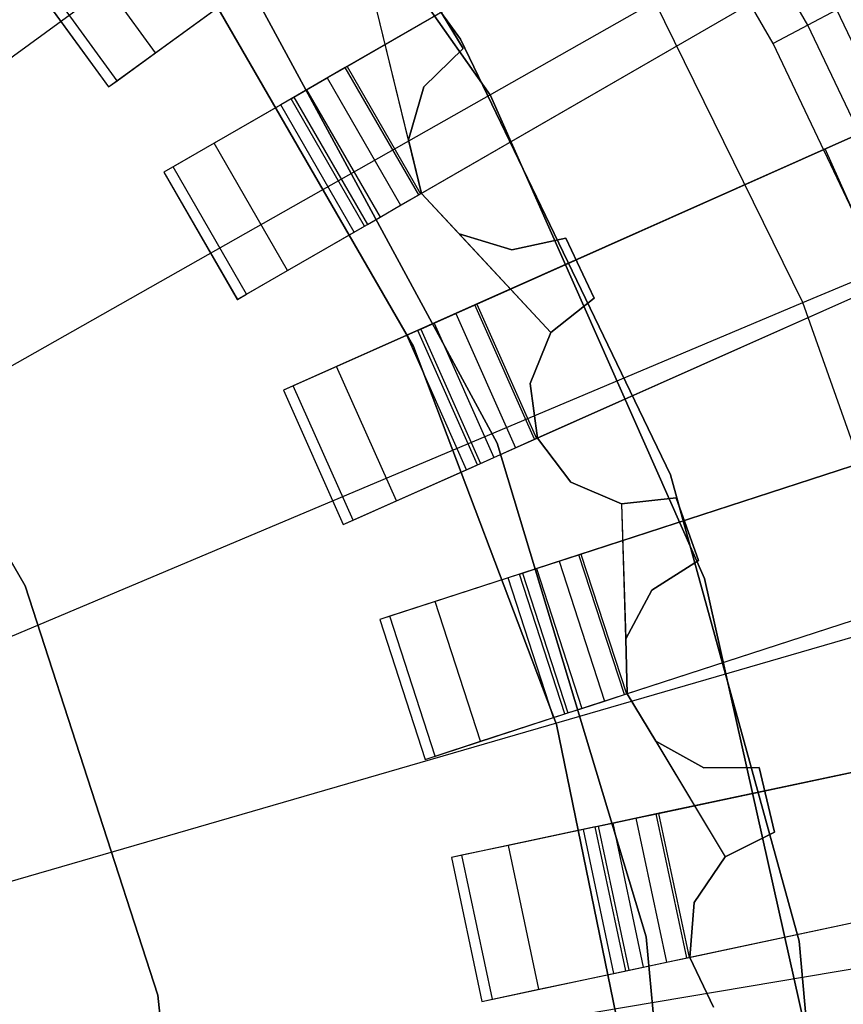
# Model space of a CAD drawing. Extents: x 0.4 to 55.5, y 0.4 to 55.5.
# Tile 81 of 103: x 29.8 to 30.7, y 28.4 to 29.4. Entities that reach past the tile are written whole.
import ezdxf

# ---------------------------------------------------------------- set-up
doc = ezdxf.new("R2010")
doc.units = 0
doc.header["$LTSCALE"] = 2.54
doc.layers.get('0').update_dxf_attribs({"color": 13, "linetype": 'CONTINUOUS'})

# ---------------------------------------------------------------- blocks, each defined once
blk = doc.blocks.new('M_STL')
at = {"color": 0}
for p, q in [((31.0234, 29.7996, 31.4844), (30.1682, 29.3058, 31.52)), ((31.0234, 29.7996, 31.4844), (30.1682, 29.3058, 31.52)), ((30.1701, 29.307, 31.67), (30.9926, 29.7819, 31.6365)), ((30.1701, 29.307, 31.67), (30.9926, 29.7819, 31.6365)), ((30.2859, 29.3348, 10.1551), (29.9958, 29.734, 10.1551)), ((29.9958, 29.734, 10.2551), (30.2859, 29.3348, 10.2551)), ((29.9958, 29.734, 10.2551), (30.2859, 29.3348, 10.2551)), ((30.2859, 29.3348, 10.1551), (29.9958, 29.734, 10.1551)), ((30.3163, 29.2774, 10.5551), (30.0061, 29.7183, 10.5551)), ((30.0061, 29.7183, 2.0551), (30.3163, 29.2774, 2.0551)), ((30.3163, 29.2774, 10.5551), (30.0061, 29.7183, 10.5551)), ((30.0061, 29.7183, 2.0551), (30.3163, 29.2774, 2.0551)), ((30.2432, 29.1759, 31.52), (31.0984, 29.6697, 31.4844)), ((30.2432, 29.1759, 31.52), (31.0984, 29.6697, 31.4844)), ((29.3269, 28.95, 199.0052), (30.2983, 29.6606, 199.1905)), ((29.3269, 28.95, 199.0052), (30.2983, 29.6606, 199.1905)), ((30.2451, 29.1771, 31.67), (31.0676, 29.652, 31.6365)), ((30.2451, 29.1771, 31.67), (31.0676, 29.652, 31.6365)), ((30.6403, 29.3491, 32.5107), (30.5167, 29.5632, 32.5107)), ((30.6403, 29.3491, 32.5107), (30.5167, 29.5632, 32.5107)), ((30.6047, 29.3305, 32.5191), (30.4828, 29.5417, 32.5191)), ((30.6047, 29.3305, 32.5191), (30.4828, 29.5417, 32.5191)), ((30.635, 29.066, 199.1905), (31.7271, 29.5263, 199.4703)), ((30.635, 29.066, 199.1905), (31.7271, 29.5263, 199.4703)), ((31.2004, 29.4643, 31.4845), (30.3004, 29.0636, 31.52)), ((31.2004, 29.4643, 31.4845), (30.3004, 29.0636, 31.52)), ((29.9746, 29.3208, 31.5878), (29.8864, 29.4422, 31.5878)), ((29.9746, 29.3208, 31.5878), (29.8864, 29.4422, 31.5878)), ((30.3024, 29.0645, 31.67), (31.168, 29.4499, 31.6366)), ((30.3024, 29.0645, 31.67), (31.168, 29.4499, 31.6366)), ((29.9353, 29.2923, 31.6689), (29.8472, 29.4137, 31.6689)), ((29.9353, 29.2923, 31.6689), (29.8472, 29.4137, 31.6689)), ((29.8384, 29.4073, 32.0291), (29.9265, 29.286, 32.0291)), ((29.8384, 29.4073, 31.7441), (29.9266, 29.286, 31.7441)), ((29.8384, 29.4073, 32.0291), (29.9265, 29.286, 32.0291)), ((29.8384, 29.4073, 31.7441), (29.9266, 29.286, 31.7441)), ((30.0728, 29.3853, 10.5551), (30.3232, 28.9226, 10.5551)), ((30.3232, 28.9226, 2.0551), (30.0728, 29.3853, 2.0551)), ((30.3232, 28.9226, 2.0551), (30.0728, 29.3853, 2.0551)), ((30.0728, 29.3853, 10.5551), (30.3232, 28.9226, 10.5551)), ((30.2532, 29.3833, 32.0291), (30.2886, 29.3253, 32.0291)), ((30.2886, 29.3253, 31.8291), (30.2532, 29.3833, 31.8291)), ((30.2886, 29.3253, 31.8291), (30.2532, 29.3833, 31.8291)), ((30.2532, 29.3833, 32.0291), (30.2886, 29.3253, 32.0291)), ((29.4366, 28.7801, 199.0052), (30.484, 29.3731, 199.1905)), ((29.4366, 28.7801, 199.0052), (30.484, 29.3731, 199.1905)), ((29.9265, 29.286, 32.0291), (30.0479, 29.3741, 32.0291)), ((29.9265, 29.286, 32.0291), (30.0479, 29.3741, 32.0291)), ((30.0315, 29.3785, 4.3696), (30.2377, 29.0213, 4.3696)), ((30.2377, 29.0213, 3.3696), (30.0315, 29.3785, 3.3696)), ((30.0315, 29.3785, 4.3696), (30.2377, 29.0213, 4.3696)), ((30.2377, 29.0213, 3.3696), (30.0315, 29.3785, 3.3696)), ((30.635, 29.066, 199.1905), (30.484, 29.3731, 199.1905)), ((30.635, 29.066, 199.1905), (30.484, 29.3731, 199.1905)), ((29.9746, 29.3208, 31.5878), (30.0379, 29.3669, 31.535)), ((29.9746, 29.3208, 31.5878), (30.0379, 29.3669, 31.535)), ((30.2328, 29.232, 31.8291), (30.1999, 29.3656, 31.8291)), ((30.246, 29.1773, 31.8291), (30.1999, 29.3656, 31.8291)), ((30.6699, 29.3647, 32.4868), (30.6403, 29.3491, 32.5107)), ((30.6699, 29.3647, 32.4868), (30.6403, 29.3491, 32.5107)), ((30.777, 29.139, 32.4868), (30.6699, 29.3647, 32.4868)), ((30.777, 29.139, 32.4868), (30.6699, 29.3647, 32.4868)), ((30.6403, 29.3491, 32.5107), (30.6047, 29.3305, 32.5191)), ((30.6403, 29.3491, 32.5107), (30.6047, 29.3305, 32.5191)), ((30.7462, 29.1259, 32.5107), (30.6403, 29.3491, 32.5107)), ((30.7462, 29.1259, 32.5107), (30.6403, 29.3491, 32.5107)), ((30.5, 28.8902, 10.1551), (30.2859, 29.3348, 10.1551)), ((30.2859, 29.3348, 10.2551), (30.5, 28.8902, 10.2551)), ((30.2859, 29.3348, 10.2551), (30.5, 28.8902, 10.2551)), ((30.2859, 29.3348, 10.2551), (30.2859, 29.3348, 10.1551)), ((30.5, 28.8902, 10.1551), (30.2859, 29.3348, 10.1551)), ((30.2859, 29.3348, 10.2551), (30.2859, 29.3348, 10.1551)), ((30.7093, 29.1101, 32.5191), (30.6047, 29.3305, 32.5191)), ((30.7093, 29.1101, 32.5191), (30.6047, 29.3305, 32.5191)), ((29.9353, 29.2923, 31.6689), (29.9746, 29.3208, 31.5878)), ((29.9353, 29.2923, 31.6689), (29.9746, 29.3208, 31.5878)), ((30.2886, 29.3253, 32.0291), (30.2484, 29.286, 32.0291)), ((30.2484, 29.286, 31.8291), (30.2886, 29.3253, 31.8291)), ((30.2484, 29.286, 31.8291), (30.2886, 29.3253, 31.8291)), ((30.2886, 29.3253, 32.0291), (30.2484, 29.286, 32.0291)), ((30.2886, 29.3253, 32.0291), (30.2886, 29.3253, 31.8291)), ((30.2886, 29.3253, 32.0291), (30.2886, 29.3253, 31.8291)), ((30.3614, 28.9266, 31.52), (31.2614, 29.3273, 31.4845)), ((30.3614, 28.9266, 31.52), (31.2614, 29.3273, 31.4845)), ((30.3634, 28.9275, 31.67), (31.229, 29.3128, 31.6366)), ((30.3634, 28.9275, 31.67), (31.229, 29.3128, 31.6366)), ((30.1682, 29.3058, 31.52), (30.1023, 29.2678, 31.535)), ((30.1682, 29.3058, 31.52), (30.1023, 29.2678, 31.535)), ((30.1497, 29.2952, 31.6746), (30.1701, 29.307, 31.67)), ((30.1497, 29.2952, 31.6746), (30.1701, 29.307, 31.67)), ((30.2432, 29.1759, 31.52), (30.1682, 29.3058, 31.52)), ((30.2432, 29.1759, 31.52), (30.1682, 29.3058, 31.52)), ((30.1701, 29.307, 31.67), (30.2451, 29.1771, 31.67)), ((30.1701, 29.307, 31.67), (30.2451, 29.1771, 31.67)), ((29.9266, 29.286, 31.7441), (29.9353, 29.2923, 31.6689)), ((29.9266, 29.286, 31.7441), (29.9353, 29.2923, 31.6689)), ((30.1288, 29.2831, 31.6909), (30.1497, 29.2952, 31.6746)), ((30.1288, 29.2831, 31.6909), (30.1497, 29.2952, 31.6746)), ((30.1497, 29.2952, 31.6746), (30.2247, 29.1653, 31.6746)), ((30.1497, 29.2952, 31.6746), (30.2247, 29.1653, 31.6746)), ((29.9265, 29.286, 32.0291), (29.9266, 29.286, 31.7441)), ((29.9265, 29.286, 32.0291), (29.9266, 29.286, 31.7441)), ((30.1158, 29.2756, 31.716), (30.1288, 29.2831, 31.6909)), ((30.1158, 29.2756, 31.716), (30.1288, 29.2831, 31.6909)), ((30.1288, 29.2831, 31.6909), (30.2038, 29.1532, 31.6909)), ((30.1288, 29.2831, 31.6909), (30.2038, 29.1532, 31.6909)), ((30.2484, 29.286, 32.0291), (30.2328, 29.232, 32.0291)), ((30.2328, 29.232, 31.8291), (30.2484, 29.286, 31.8291)), ((30.2328, 29.232, 31.8291), (30.2484, 29.286, 31.8291)), ((30.2484, 29.286, 32.0291), (30.2328, 29.232, 32.0291)), ((30.2484, 29.286, 32.0291), (30.2484, 29.286, 31.8291)), ((30.2484, 29.286, 32.0291), (30.2484, 29.286, 31.8291)), ((30.6579, 29.2228, 10.2252), (30.7949, 29.2838, 10.2252)), ((30.6579, 29.2228, 10.2252), (30.7949, 29.2838, 10.2252)), ((30.1129, 29.274, 32.0291), (29.983, 29.199, 32.0291)), ((30.1129, 29.274, 32.0291), (29.983, 29.199, 32.0291)), ((30.1129, 29.274, 31.7412), (30.1158, 29.2756, 31.716)), ((30.1129, 29.274, 31.7412), (30.1158, 29.2756, 31.716)), ((30.1879, 29.1441, 32.0291), (30.1129, 29.274, 32.0291)), ((30.1129, 29.274, 32.0291), (30.1129, 29.274, 31.7412)), ((30.1879, 29.1441, 32.0291), (30.1129, 29.274, 32.0291)), ((30.1879, 29.144, 31.7412), (30.1129, 29.274, 31.7412)), ((30.1129, 29.274, 32.0291), (30.1129, 29.274, 31.7412)), ((30.1879, 29.144, 31.7412), (30.1129, 29.274, 31.7412)), ((30.1158, 29.2756, 31.716), (30.1908, 29.1457, 31.716)), ((30.1158, 29.2756, 31.716), (30.1908, 29.1457, 31.716)), ((30.5346, 28.7845, 10.5551), (30.3163, 29.2774, 10.5551)), ((30.3163, 29.2774, 2.0551), (30.5346, 28.7845, 2.0551)), ((30.3163, 29.2774, 10.5551), (30.3163, 29.2774, 2.0551)), ((30.5346, 28.7845, 10.5551), (30.3163, 29.2774, 10.5551)), ((30.3163, 29.2774, 2.0551), (30.5346, 28.7845, 2.0551)), ((30.3163, 29.2774, 10.5551), (30.3163, 29.2774, 2.0551)), ((30.1023, 29.2678, 31.535), (30.0344, 29.2286, 31.5878)), ((30.1023, 29.2678, 31.535), (30.0344, 29.2286, 31.5878)), ((30.1773, 29.1379, 31.535), (30.1023, 29.2678, 31.535)), ((30.1773, 29.1379, 31.535), (30.1023, 29.2678, 31.535)), ((30.2328, 29.232, 32.0291), (30.2328, 29.232, 31.8291)), ((30.2328, 29.232, 32.0291), (30.2328, 29.232, 31.8291)), ((30.2328, 29.232, 32.0291), (30.246, 29.1773, 32.0291)), ((30.246, 29.1773, 31.8291), (30.2328, 29.232, 31.8291)), ((30.2328, 29.232, 32.0291), (30.246, 29.1773, 32.0291)), ((30.6579, 29.2228, 10.6489), (30.6773, 29.2314, 10.7548)), ((30.6579, 29.2228, 10.6489), (30.6773, 29.2314, 10.7548)), ((30.0344, 29.2286, 31.5878), (29.9925, 29.2044, 31.6689)), ((30.0344, 29.2286, 31.5878), (29.9925, 29.2044, 31.6689)), ((30.1094, 29.0987, 31.5878), (30.0344, 29.2286, 31.5878)), ((30.1094, 29.0987, 31.5878), (30.0344, 29.2286, 31.5878)), ((30.7189, 29.0857, 10.2252), (30.6579, 29.2228, 10.2252)), ((30.7189, 29.0857, 10.2252), (30.6579, 29.2228, 10.2252)), ((30.7189, 29.0857, 10.6489), (30.6579, 29.2228, 10.6489)), ((30.6579, 29.2228, 10.2252), (30.6579, 29.2228, 10.6489)), ((30.7189, 29.0857, 10.6489), (30.6579, 29.2228, 10.6489)), ((30.6579, 29.2228, 10.2252), (30.6579, 29.2228, 10.6489)), ((29.983, 29.199, 32.0291), (30.058, 29.0691, 32.0291)), ((29.983, 29.199, 32.0291), (30.058, 29.0691, 32.0291)), ((29.9831, 29.199, 31.7441), (29.983, 29.199, 32.0291)), ((29.9831, 29.199, 31.7441), (29.983, 29.199, 32.0291)), ((29.9925, 29.2044, 31.6689), (29.9831, 29.199, 31.7441)), ((29.9925, 29.2044, 31.6689), (29.9831, 29.199, 31.7441)), ((29.9831, 29.199, 31.7441), (30.0581, 29.0691, 31.7441)), ((29.9831, 29.199, 31.7441), (30.0581, 29.0691, 31.7441)), ((30.0675, 29.0745, 31.6689), (29.9925, 29.2044, 31.6689)), ((30.0675, 29.0745, 31.6689), (29.9925, 29.2044, 31.6689)), ((30.1773, 29.1379, 31.535), (30.2432, 29.1759, 31.52)), ((30.1773, 29.1379, 31.535), (30.2432, 29.1759, 31.52)), ((30.2247, 29.1653, 31.6746), (30.2451, 29.1771, 31.67)), ((30.2247, 29.1653, 31.6746), (30.2451, 29.1771, 31.67)), ((30.246, 29.1773, 32.0291), (30.246, 29.1773, 31.8291)), ((30.246, 29.1773, 32.0291), (30.246, 29.1773, 31.8291)), ((30.246, 29.1773, 32.0291), (30.2845, 29.1363, 32.0291)), ((30.2845, 29.1363, 31.8291), (30.246, 29.1773, 31.8291)), ((30.2845, 29.1363, 31.8291), (30.246, 29.1773, 31.8291)), ((30.246, 29.1773, 32.0291), (30.3781, 29.0355, 32.0291)), ((30.2038, 29.1532, 31.6909), (30.2247, 29.1653, 31.6746)), ((30.2038, 29.1532, 31.6909), (30.2247, 29.1653, 31.6746)), ((29.6219, 29.1574, 10.7551), (29.8414, 28.7771, 10.7551)), ((29.8414, 28.7771, 10.5551), (29.6219, 29.1574, 10.5551)), ((29.8414, 28.7771, 10.5551), (29.6219, 29.1574, 10.5551)), ((29.6219, 29.1574, 10.7551), (29.8414, 28.7771, 10.7551)), ((30.1908, 29.1457, 31.716), (30.2038, 29.1532, 31.6909)), ((30.1908, 29.1457, 31.716), (30.2038, 29.1532, 31.6909)), ((30.058, 29.0691, 32.0291), (30.1879, 29.1441, 32.0291)), ((30.058, 29.0691, 32.0291), (30.1879, 29.1441, 32.0291)), ((30.1879, 29.144, 31.7412), (30.1908, 29.1457, 31.716)), ((30.1879, 29.144, 31.7412), (30.1908, 29.1457, 31.716)), ((30.1879, 29.1441, 32.0291), (30.1879, 29.144, 31.7412)), ((30.1879, 29.1441, 32.0291), (30.1879, 29.144, 31.7412)), ((30.1094, 29.0987, 31.5878), (30.1773, 29.1379, 31.535)), ((30.1094, 29.0987, 31.5878), (30.1773, 29.1379, 31.535)), ((30.2845, 29.1363, 32.0291), (30.2845, 29.1363, 31.8291)), ((30.2845, 29.1363, 32.0291), (30.2845, 29.1363, 31.8291)), ((30.2845, 29.1363, 32.0291), (30.3382, 29.1197, 32.0291)), ((30.3382, 29.1197, 31.8291), (30.2845, 29.1363, 31.8291)), ((30.3382, 29.1197, 31.8291), (30.2845, 29.1363, 31.8291)), ((30.2845, 29.1363, 32.0291), (30.3382, 29.1197, 32.0291)), ((30.2845, 29.1363, 32.0291), (30.3781, 29.0355, 32.0291)), ((30.3382, 29.1197, 32.0291), (30.3931, 29.1318, 32.0291)), ((30.3931, 29.1318, 31.8291), (30.3382, 29.1197, 31.8291)), ((30.3931, 29.1318, 31.8291), (30.3382, 29.1197, 31.8291)), ((30.3382, 29.1197, 32.0291), (30.3931, 29.1318, 32.0291)), ((30.3931, 29.1318, 32.0291), (30.3931, 29.1318, 31.8291)), ((30.3931, 29.1318, 32.0291), (30.4222, 29.0704, 32.0291)), ((30.4222, 29.0704, 31.8291), (30.3931, 29.1318, 31.8291)), ((30.3931, 29.1318, 32.0291), (30.3931, 29.1318, 31.8291)), ((30.4222, 29.0704, 31.8291), (30.3931, 29.1318, 31.8291)), ((30.3931, 29.1318, 32.0291), (30.4222, 29.0704, 32.0291)), ((30.3382, 29.1197, 32.0291), (30.3382, 29.1197, 31.8291)), ((30.3382, 29.1197, 32.0291), (30.3382, 29.1197, 31.8291)), ((31.3407, 29.1123, 31.4847), (30.4066, 28.8088, 31.52)), ((31.3407, 29.1123, 31.4847), (30.4066, 28.8088, 31.52)), ((30.0675, 29.0745, 31.6689), (30.1094, 29.0987, 31.5878)), ((30.0675, 29.0745, 31.6689), (30.1094, 29.0987, 31.5878)), ((30.4087, 28.8095, 31.67), (31.307, 29.1014, 31.6368)), ((30.4087, 28.8095, 31.67), (31.307, 29.1014, 31.6368)), ((30.058, 29.0691, 32.0291), (30.0581, 29.0691, 31.7441)), ((30.058, 29.0691, 32.0291), (30.0581, 29.0691, 31.7441)), ((30.0581, 29.0691, 31.7441), (30.0675, 29.0745, 31.6689)), ((30.0581, 29.0691, 31.7441), (30.0675, 29.0745, 31.6689)), ((30.4222, 29.0704, 32.0291), (30.3781, 29.0355, 32.0291)), ((30.3781, 29.0355, 31.8291), (30.4222, 29.0704, 31.8291)), ((30.3781, 29.0355, 31.8291), (30.4222, 29.0704, 31.8291)), ((30.4222, 29.0704, 32.0291), (30.3781, 29.0355, 32.0291)), ((30.4222, 29.0704, 32.0291), (30.4222, 29.0704, 31.8291)), ((30.4222, 29.0704, 32.0291), (30.4222, 29.0704, 31.8291)), ((29.5259, 28.5986, 199.0052), (30.635, 29.066, 199.1905)), ((29.5259, 28.5986, 199.0052), (30.635, 29.066, 199.1905)), ((30.3004, 29.0636, 31.52), (30.2309, 29.0327, 31.535)), ((30.3004, 29.0636, 31.52), (30.2309, 29.0327, 31.535)), ((30.281, 29.0549, 31.6746), (30.3024, 29.0645, 31.67)), ((30.281, 29.0549, 31.6746), (30.3024, 29.0645, 31.67)), ((30.3614, 28.9266, 31.52), (30.3004, 29.0636, 31.52)), ((30.3614, 28.9266, 31.52), (30.3004, 29.0636, 31.52)), ((30.3024, 29.0645, 31.67), (30.3634, 28.9275, 31.67)), ((30.3024, 29.0645, 31.67), (30.3634, 28.9275, 31.67)), ((30.7494, 28.7434, 199.1905), (30.635, 29.066, 199.1905)), ((30.7494, 28.7434, 199.1905), (30.635, 29.066, 199.1905)), ((30.2588, 29.0451, 31.6909), (30.281, 29.0549, 31.6746)), ((30.2588, 29.0451, 31.6909), (30.281, 29.0549, 31.6746)), ((30.281, 29.0549, 31.6746), (30.342, 28.9179, 31.6746)), ((30.281, 29.0549, 31.6746), (30.342, 28.9179, 31.6746)), ((30.2421, 29.0376, 31.7412), (30.2452, 29.039, 31.716)), ((30.2421, 29.0376, 31.7412), (30.2452, 29.039, 31.716)), ((30.2452, 29.039, 31.716), (30.2588, 29.0451, 31.6909)), ((30.2452, 29.039, 31.716), (30.2588, 29.0451, 31.6909)), ((30.2452, 29.039, 31.716), (30.3062, 28.902, 31.716)), ((30.2452, 29.039, 31.716), (30.3062, 28.902, 31.716)), ((30.2588, 29.0451, 31.6909), (30.3199, 28.9081, 31.6909)), ((30.2588, 29.0451, 31.6909), (30.3199, 28.9081, 31.6909)), ((30.2422, 29.0377, 32.0291), (30.1051, 28.9766, 32.0291)), ((30.2422, 29.0377, 32.0291), (30.1051, 28.9766, 32.0291)), ((30.2309, 29.0327, 31.535), (30.1594, 29.0008, 31.5878)), ((30.2309, 29.0327, 31.535), (30.1594, 29.0008, 31.5878)), ((30.2919, 28.8956, 31.535), (30.2309, 29.0327, 31.535)), ((30.2919, 28.8956, 31.535), (30.2309, 29.0327, 31.535)), ((30.2422, 29.0377, 32.0291), (30.2421, 29.0376, 31.7412)), ((30.2422, 29.0377, 32.0291), (30.2421, 29.0376, 31.7412)), ((30.3031, 28.9006, 31.7412), (30.2421, 29.0376, 31.7412)), ((30.3031, 28.9006, 31.7412), (30.2421, 29.0376, 31.7412)), ((30.3032, 28.9006, 32.0291), (30.2422, 29.0377, 32.0291)), ((30.3032, 28.9006, 32.0291), (30.2422, 29.0377, 32.0291)), ((30.3781, 29.0355, 32.0291), (30.357, 28.9834, 32.0291)), ((30.357, 28.9834, 31.8291), (30.3781, 29.0355, 31.8291)), ((30.357, 28.9834, 31.8291), (30.3781, 29.0355, 31.8291)), ((30.3781, 29.0355, 32.0291), (30.357, 28.9834, 32.0291)), ((30.3781, 29.0355, 32.0291), (30.3781, 29.0355, 31.8291)), ((30.3781, 29.0355, 32.0291), (30.3781, 29.0355, 31.8291)), ((30.2377, 29.0213, 4.3696), (30.2377, 29.0213, 3.3696)), ((30.2377, 29.0213, 4.3696), (30.3839, 28.6357, 4.3696)), ((30.3839, 28.6357, 3.3696), (30.2377, 29.0213, 3.3696)), ((30.2377, 29.0213, 4.3696), (30.2377, 29.0213, 3.3696)), ((30.2377, 29.0213, 4.3696), (30.3839, 28.6357, 4.3696)), ((30.3839, 28.6357, 3.3696), (30.2377, 29.0213, 3.3696)), ((30.1594, 29.0008, 31.5878), (30.1151, 28.9811, 31.6689)), ((30.1594, 29.0008, 31.5878), (30.1151, 28.9811, 31.6689)), ((30.2204, 28.8638, 31.5878), (30.1594, 29.0008, 31.5878)), ((30.2204, 28.8638, 31.5878), (30.1594, 29.0008, 31.5878)), ((30.1151, 28.9811, 31.6689), (30.1052, 28.9767, 31.7441)), ((30.1151, 28.9811, 31.6689), (30.1052, 28.9767, 31.7441)), ((30.1761, 28.844, 31.6689), (30.1151, 28.9811, 31.6689)), ((30.1761, 28.844, 31.6689), (30.1151, 28.9811, 31.6689)), ((30.357, 28.9834, 32.0291), (30.357, 28.9834, 31.8291)), ((30.357, 28.9834, 32.0291), (30.357, 28.9834, 31.8291)), ((30.357, 28.9834, 32.0291), (30.3644, 28.9276, 32.0291)), ((30.3644, 28.9276, 31.8291), (30.357, 28.9834, 31.8291)), ((30.3644, 28.9276, 31.8291), (30.357, 28.9834, 31.8291)), ((30.357, 28.9834, 32.0291), (30.3644, 28.9276, 32.0291)), ((30.1052, 28.9767, 31.7441), (30.1051, 28.9766, 32.0291)), ((30.1052, 28.9767, 31.7441), (30.1051, 28.9766, 32.0291)), ((30.1051, 28.9766, 32.0291), (30.1661, 28.8396, 32.0291)), ((30.1051, 28.9766, 32.0291), (30.1661, 28.8396, 32.0291)), ((30.1052, 28.9767, 31.7441), (30.1662, 28.8396, 31.7441)), ((30.1052, 28.9767, 31.7441), (30.1662, 28.8396, 31.7441)), ((30.453, 28.6662, 31.52), (31.387, 28.9697, 31.4847)), ((30.453, 28.6662, 31.52), (31.387, 28.9697, 31.4847)), ((30.4551, 28.6669, 31.67), (31.3533, 28.9587, 31.6368)), ((30.4551, 28.6669, 31.67), (31.3533, 28.9587, 31.6368)), ((30.2919, 28.8956, 31.535), (30.3614, 28.9266, 31.52)), ((30.2919, 28.8956, 31.535), (30.3614, 28.9266, 31.52)), ((30.3199, 28.9081, 31.6909), (30.342, 28.9179, 31.6746)), ((30.3199, 28.9081, 31.6909), (30.342, 28.9179, 31.6746)), ((30.3232, 28.9226, 10.5551), (30.4753, 28.419, 10.5551)), ((30.4753, 28.419, 2.0551), (30.3232, 28.9226, 2.0551)), ((30.3232, 28.9226, 2.0551), (30.3232, 28.9226, 10.5551)), ((30.3232, 28.9226, 2.0551), (30.3232, 28.9226, 10.5551)), ((30.4753, 28.419, 2.0551), (30.3232, 28.9226, 2.0551)), ((30.3232, 28.9226, 10.5551), (30.4753, 28.419, 10.5551)), ((30.342, 28.9179, 31.6746), (30.3634, 28.9275, 31.67)), ((30.342, 28.9179, 31.6746), (30.3634, 28.9275, 31.67)), ((30.3644, 28.9276, 32.0291), (30.3644, 28.9276, 31.8291)), ((30.3644, 28.9276, 32.0291), (30.3644, 28.9276, 31.8291)), ((30.3644, 28.9276, 32.0291), (30.3984, 28.8828, 32.0291)), ((30.3984, 28.8828, 31.8291), (30.3644, 28.9276, 31.8291)), ((30.3984, 28.8828, 31.8291), (30.3644, 28.9276, 31.8291)), ((30.3644, 28.9276, 32.0291), (30.3984, 28.8828, 32.0291)), ((30.3062, 28.902, 31.716), (30.3199, 28.9081, 31.6909)), ((30.3062, 28.902, 31.716), (30.3199, 28.9081, 31.6909)), ((30.1661, 28.8396, 32.0291), (30.3032, 28.9006, 32.0291)), ((30.1661, 28.8396, 32.0291), (30.3032, 28.9006, 32.0291)), ((30.3031, 28.9006, 31.7412), (30.3062, 28.902, 31.716)), ((30.3031, 28.9006, 31.7412), (30.3062, 28.902, 31.716)), ((30.3032, 28.9006, 32.0291), (30.3031, 28.9006, 31.7412)), ((30.3032, 28.9006, 32.0291), (30.3031, 28.9006, 31.7412)), ((30.2204, 28.8638, 31.5878), (30.2919, 28.8956, 31.535)), ((30.2204, 28.8638, 31.5878), (30.2919, 28.8956, 31.535)), ((30.6313, 28.4145, 10.1551), (30.5, 28.8902, 10.1551)), ((30.5, 28.8902, 10.2551), (30.6313, 28.4145, 10.2551)), ((30.5, 28.8902, 10.2551), (30.6313, 28.4145, 10.2551)), ((30.5, 28.8902, 10.2551), (30.5, 28.8902, 10.1551)), ((30.6313, 28.4145, 10.1551), (30.5, 28.8902, 10.1551)), ((30.5, 28.8902, 10.2551), (30.5, 28.8902, 10.1551)), ((30.3984, 28.8828, 32.0291), (30.3984, 28.8828, 31.8291)), ((30.3984, 28.8828, 32.0291), (30.3984, 28.8828, 31.8291)), ((30.3984, 28.8828, 32.0291), (30.45, 28.8607, 32.0291)), ((30.45, 28.8607, 31.8291), (30.3984, 28.8828, 31.8291)), ((30.45, 28.8607, 31.8291), (30.3984, 28.8828, 31.8291)), ((30.3984, 28.8828, 32.0291), (30.45, 28.8607, 32.0291)), ((30.1761, 28.844, 31.6689), (30.2204, 28.8638, 31.5878)), ((30.1761, 28.844, 31.6689), (30.2204, 28.8638, 31.5878)), ((30.45, 28.8607, 32.0291), (30.5059, 28.867, 32.0291)), ((30.5059, 28.867, 31.8291), (30.45, 28.8607, 31.8291)), ((30.5059, 28.867, 31.8291), (30.45, 28.8607, 31.8291)), ((30.45, 28.8607, 32.0291), (30.5059, 28.867, 32.0291)), ((30.45, 28.8607, 32.0291), (30.45, 28.8607, 31.8291)), ((30.45, 28.8607, 32.0291), (30.45, 28.8607, 31.8291)), ((30.45, 28.8607, 31.8291), (30.4545, 28.7232, 31.8291)), ((30.45, 28.8607, 31.8291), (30.456, 28.6669, 31.8291)), ((30.5059, 28.867, 32.0291), (30.5059, 28.867, 31.8291)), ((30.5059, 28.867, 32.0291), (30.5285, 28.8028, 32.0291)), ((30.5285, 28.8028, 31.8291), (30.5059, 28.867, 31.8291)), ((30.5059, 28.867, 32.0291), (30.5059, 28.867, 31.8291)), ((30.5285, 28.8028, 31.8291), (30.5059, 28.867, 31.8291)), ((30.5059, 28.867, 32.0291), (30.5285, 28.8028, 32.0291)), ((30.1661, 28.8396, 32.0291), (30.1662, 28.8396, 31.7441)), ((30.1661, 28.8396, 32.0291), (30.1662, 28.8396, 31.7441)), ((30.1662, 28.8396, 31.7441), (30.1761, 28.844, 31.6689)), ((30.1662, 28.8396, 31.7441), (30.1761, 28.844, 31.6689)), ((30.4066, 28.8088, 31.52), (30.3343, 28.7853, 31.535)), ((30.4066, 28.8088, 31.52), (30.3343, 28.7853, 31.535)), ((30.3864, 28.8023, 31.6746), (30.4087, 28.8095, 31.67)), ((30.3864, 28.8023, 31.6746), (30.4087, 28.8095, 31.67)), ((30.453, 28.6662, 31.52), (30.4066, 28.8088, 31.52)), ((30.453, 28.6662, 31.52), (30.4066, 28.8088, 31.52)), ((30.4087, 28.8095, 31.67), (30.4551, 28.6669, 31.67)), ((30.4087, 28.8095, 31.67), (30.4551, 28.6669, 31.67)), ((30.3633, 28.7948, 31.6909), (30.3864, 28.8023, 31.6746)), ((30.3633, 28.7948, 31.6909), (30.3864, 28.8023, 31.6746)), ((30.3864, 28.8023, 31.6746), (30.4327, 28.6596, 31.6746)), ((30.3864, 28.8023, 31.6746), (30.4327, 28.6596, 31.6746)), ((30.5285, 28.8028, 32.0291), (30.4809, 28.7728, 32.0291)), ((30.4809, 28.7728, 31.8291), (30.5285, 28.8028, 31.8291)), ((30.4809, 28.7728, 31.8291), (30.5285, 28.8028, 31.8291)), ((30.5285, 28.8028, 32.0291), (30.4809, 28.7728, 32.0291)), ((30.5285, 28.8028, 32.0291), (30.5285, 28.8028, 31.8291)), ((30.5285, 28.8028, 32.0291), (30.5285, 28.8028, 31.8291)), ((30.346, 28.7891, 32.0291), (30.2033, 28.7428, 32.0291)), ((30.346, 28.7891, 32.0291), (30.2033, 28.7428, 32.0291)), ((30.3459, 28.7891, 31.7412), (30.3491, 28.7901, 31.716)), ((30.3459, 28.7891, 31.7412), (30.3491, 28.7901, 31.716)), ((30.346, 28.7891, 32.0291), (30.3459, 28.7891, 31.7412)), ((30.3923, 28.6465, 31.7412), (30.3459, 28.7891, 31.7412)), ((30.346, 28.7891, 32.0291), (30.3459, 28.7891, 31.7412)), ((30.3923, 28.6465, 31.7412), (30.3459, 28.7891, 31.7412)), ((30.3923, 28.6465, 32.0291), (30.346, 28.7891, 32.0291)), ((30.3923, 28.6465, 32.0291), (30.346, 28.7891, 32.0291)), ((30.3491, 28.7901, 31.716), (30.3633, 28.7948, 31.6909)), ((30.3491, 28.7901, 31.716), (30.3633, 28.7948, 31.6909)), ((30.3491, 28.7901, 31.716), (30.3954, 28.6475, 31.716)), ((30.3491, 28.7901, 31.716), (30.3954, 28.6475, 31.716)), ((30.3633, 28.7948, 31.6909), (30.4097, 28.6521, 31.6909)), ((30.3633, 28.7948, 31.6909), (30.4097, 28.6521, 31.6909)), ((29.8414, 28.7771, 10.7551), (29.9771, 28.3596, 10.7551)), ((29.9771, 28.3596, 10.5551), (29.8414, 28.7771, 10.5551)), ((29.8414, 28.7771, 10.5551), (29.8414, 28.7771, 10.7551)), ((29.8414, 28.7771, 10.5551), (29.8414, 28.7771, 10.7551)), ((29.9771, 28.3596, 10.5551), (29.8414, 28.7771, 10.5551)), ((29.8414, 28.7771, 10.7551), (29.9771, 28.3596, 10.7551)), ((30.3343, 28.7853, 31.535), (30.2598, 28.7611, 31.5878)), ((30.3343, 28.7853, 31.535), (30.2598, 28.7611, 31.5878)), ((30.3806, 28.6427, 31.535), (30.3343, 28.7853, 31.535)), ((30.3806, 28.6427, 31.535), (30.3343, 28.7853, 31.535)), ((30.6525, 28.2584, 10.5551), (30.5346, 28.7845, 10.5551)), ((30.5346, 28.7845, 2.0551), (30.6525, 28.2584, 2.0551)), ((30.5346, 28.7845, 10.5551), (30.5346, 28.7845, 2.0551)), ((30.6525, 28.2584, 10.5551), (30.5346, 28.7845, 10.5551)), ((30.5346, 28.7845, 2.0551), (30.6525, 28.2584, 2.0551)), ((30.5346, 28.7845, 10.5551), (30.5346, 28.7845, 2.0551)), ((30.4809, 28.7728, 32.0291), (30.4545, 28.7232, 32.0291)), ((30.4545, 28.7232, 31.8291), (30.4809, 28.7728, 31.8291)), ((30.4545, 28.7232, 31.8291), (30.4809, 28.7728, 31.8291)), ((30.4809, 28.7728, 32.0291), (30.4545, 28.7232, 32.0291)), ((30.4809, 28.7728, 32.0291), (30.4809, 28.7728, 31.8291)), ((30.4809, 28.7728, 32.0291), (30.4809, 28.7728, 31.8291)), ((30.2598, 28.7611, 31.5878), (30.2137, 28.7461, 31.6689)), ((30.2598, 28.7611, 31.5878), (30.2137, 28.7461, 31.6689)), ((30.3061, 28.6185, 31.5878), (30.2598, 28.7611, 31.5878)), ((30.3061, 28.6185, 31.5878), (30.2598, 28.7611, 31.5878)), ((31.4427, 28.7478, 31.4849), (30.4856, 28.5444, 31.52)), ((31.4427, 28.7478, 31.4849), (30.4856, 28.5444, 31.52)), ((29.5935, 28.4079, 199.0052), (30.7494, 28.7434, 199.1905)), ((29.5935, 28.4079, 199.0052), (30.7494, 28.7434, 199.1905)), ((30.2137, 28.7461, 31.6689), (30.2033, 28.7428, 31.7441)), ((30.2137, 28.7461, 31.6689), (30.2033, 28.7428, 31.7441)), ((30.2033, 28.7428, 32.0291), (30.2497, 28.6001, 32.0291)), ((30.2033, 28.7428, 31.7441), (30.2497, 28.6001, 31.7441)), ((30.2033, 28.7428, 32.0291), (30.2497, 28.6001, 32.0291)), ((30.2033, 28.7428, 31.7441), (30.2033, 28.7428, 32.0291)), ((30.2033, 28.7428, 31.7441), (30.2033, 28.7428, 32.0291)), ((30.2033, 28.7428, 31.7441), (30.2497, 28.6001, 31.7441)), ((30.26, 28.6035, 31.6689), (30.2137, 28.7461, 31.6689)), ((30.26, 28.6035, 31.6689), (30.2137, 28.7461, 31.6689)), ((30.4878, 28.5448, 31.67), (31.4081, 28.7405, 31.637)), ((30.4878, 28.5448, 31.67), (31.4081, 28.7405, 31.637)), ((30.4545, 28.7232, 32.0291), (30.4545, 28.7232, 31.8291)), ((30.4545, 28.7232, 32.0291), (30.4545, 28.7232, 31.8291)), ((30.4545, 28.7232, 32.0291), (30.456, 28.6669, 32.0291)), ((30.456, 28.6669, 31.8291), (30.4545, 28.7232, 31.8291)), ((30.4545, 28.7232, 32.0291), (30.456, 28.6669, 32.0291)), ((30.4327, 28.6596, 31.6746), (30.4551, 28.6669, 31.67)), ((30.4327, 28.6596, 31.6746), (30.4551, 28.6669, 31.67)), ((30.456, 28.6669, 32.0291), (30.456, 28.6669, 31.8291)), ((30.456, 28.6669, 32.0291), (30.456, 28.6669, 31.8291)), ((30.456, 28.6669, 32.0291), (30.4851, 28.6188, 32.0291)), ((30.4851, 28.6188, 31.8291), (30.456, 28.6669, 31.8291)), ((30.4851, 28.6188, 31.8291), (30.456, 28.6669, 31.8291)), ((30.456, 28.6669, 32.0291), (30.5557, 28.5007, 32.0291)), ((30.3806, 28.6427, 31.535), (30.453, 28.6662, 31.52)), ((30.3806, 28.6427, 31.535), (30.453, 28.6662, 31.52)), ((30.4097, 28.6521, 31.6909), (30.4327, 28.6596, 31.6746)), ((30.4097, 28.6521, 31.6909), (30.4327, 28.6596, 31.6746)), ((30.3923, 28.6465, 31.7412), (30.3954, 28.6475, 31.716)), ((30.3923, 28.6465, 31.7412), (30.3954, 28.6475, 31.716)), ((30.3954, 28.6475, 31.716), (30.4097, 28.6521, 31.6909)), ((30.3954, 28.6475, 31.716), (30.4097, 28.6521, 31.6909)), ((30.2497, 28.6001, 32.0291), (30.3923, 28.6465, 32.0291)), ((30.2497, 28.6001, 32.0291), (30.3923, 28.6465, 32.0291)), ((30.3061, 28.6185, 31.5878), (30.3806, 28.6427, 31.535)), ((30.3061, 28.6185, 31.5878), (30.3806, 28.6427, 31.535)), ((30.3923, 28.6465, 32.0291), (30.3923, 28.6465, 31.7412)), ((30.3923, 28.6465, 32.0291), (30.3923, 28.6465, 31.7412)), ((30.3839, 28.6357, 4.3696), (30.3839, 28.6357, 3.3696)), ((30.3839, 28.6357, 4.3696), (30.4664, 28.2317, 4.3696)), ((30.4664, 28.2317, 3.3696), (30.3839, 28.6357, 3.3696)), ((30.3839, 28.6357, 4.3696), (30.3839, 28.6357, 3.3696)), ((30.3839, 28.6357, 4.3696), (30.4664, 28.2317, 4.3696)), ((30.4664, 28.2317, 3.3696), (30.3839, 28.6357, 3.3696)), ((30.26, 28.6035, 31.6689), (30.3061, 28.6185, 31.5878)), ((30.26, 28.6035, 31.6689), (30.3061, 28.6185, 31.5878)), ((30.4851, 28.6188, 32.0291), (30.4851, 28.6188, 31.8291)), ((30.4851, 28.6188, 32.0291), (30.4851, 28.6188, 31.8291)), ((30.4851, 28.6188, 32.0291), (30.5342, 28.5914, 32.0291)), ((30.5342, 28.5914, 31.8291), (30.4851, 28.6188, 31.8291)), ((30.5342, 28.5914, 31.8291), (30.4851, 28.6188, 31.8291)), ((30.4851, 28.6188, 32.0291), (30.5342, 28.5914, 32.0291)), ((30.4851, 28.6188, 32.0291), (30.5557, 28.5007, 32.0291)), ((30.2497, 28.6001, 31.7441), (30.26, 28.6035, 31.6689)), ((30.2497, 28.6001, 31.7441), (30.26, 28.6035, 31.6689)), ((30.2497, 28.6001, 32.0291), (30.2497, 28.6001, 31.7441)), ((30.2497, 28.6001, 32.0291), (30.2497, 28.6001, 31.7441)), ((30.5168, 28.3977, 31.52), (31.4739, 28.6011, 31.4849)), ((30.5168, 28.3977, 31.52), (31.4739, 28.6011, 31.4849)), ((30.519, 28.3981, 31.67), (31.4393, 28.5937, 31.637)), ((30.519, 28.3981, 31.67), (31.4393, 28.5937, 31.637)), ((30.5342, 28.5914, 32.0291), (30.5904, 28.5918, 32.0291)), ((30.5904, 28.5918, 31.8291), (30.5342, 28.5914, 31.8291)), ((30.5904, 28.5918, 31.8291), (30.5342, 28.5914, 31.8291)), ((30.5342, 28.5914, 32.0291), (30.5904, 28.5918, 32.0291)), ((30.5342, 28.5914, 32.0291), (30.5342, 28.5914, 31.8291)), ((30.5342, 28.5914, 32.0291), (30.5342, 28.5914, 31.8291)), ((30.5904, 28.5918, 32.0291), (30.5904, 28.5918, 31.8291)), ((30.5904, 28.5918, 32.0291), (30.6062, 28.5257, 32.0291)), ((30.6062, 28.5257, 31.8291), (30.5904, 28.5918, 31.8291)), ((30.5904, 28.5918, 32.0291), (30.5904, 28.5918, 31.8291)), ((30.6062, 28.5257, 31.8291), (30.5904, 28.5918, 31.8291)), ((30.5904, 28.5918, 32.0291), (30.6062, 28.5257, 32.0291)), ((30.4856, 28.5444, 31.52), (30.4112, 28.5286, 31.535)), ((30.4856, 28.5444, 31.52), (30.4112, 28.5286, 31.535)), ((30.4411, 28.5349, 31.6909), (30.4648, 28.54, 31.6746)), ((30.4411, 28.5349, 31.6909), (30.4648, 28.54, 31.6746)), ((30.4648, 28.54, 31.6746), (30.4878, 28.5448, 31.67)), ((30.4648, 28.54, 31.6746), (30.4878, 28.5448, 31.67)), ((30.4648, 28.54, 31.6746), (30.496, 28.3932, 31.6746)), ((30.4648, 28.54, 31.6746), (30.496, 28.3932, 31.6746)), ((30.5168, 28.3977, 31.52), (30.4856, 28.5444, 31.52)), ((30.5168, 28.3977, 31.52), (30.4856, 28.5444, 31.52)), ((30.4878, 28.5448, 31.67), (30.519, 28.3981, 31.67)), ((30.4878, 28.5448, 31.67), (30.519, 28.3981, 31.67)), ((30.4232, 28.5311, 32.0291), (30.2765, 28.4999, 32.0291)), ((30.4232, 28.5311, 32.0291), (30.2765, 28.4999, 32.0291)), ((30.4112, 28.5286, 31.535), (30.3346, 28.5123, 31.5878)), ((30.4112, 28.5286, 31.535), (30.3346, 28.5123, 31.5878)), ((30.4424, 28.3818, 31.535), (30.4112, 28.5286, 31.535)), ((30.4424, 28.3818, 31.535), (30.4112, 28.5286, 31.535)), ((30.4232, 28.5311, 31.7412), (30.4264, 28.5318, 31.716)), ((30.4232, 28.5311, 31.7412), (30.4264, 28.5318, 31.716)), ((30.4544, 28.3844, 32.0291), (30.4232, 28.5311, 32.0291)), ((30.4232, 28.5311, 32.0291), (30.4232, 28.5311, 31.7412)), ((30.4544, 28.3844, 32.0291), (30.4232, 28.5311, 32.0291)), ((30.4544, 28.3844, 31.7412), (30.4232, 28.5311, 31.7412)), ((30.4232, 28.5311, 32.0291), (30.4232, 28.5311, 31.7412)), ((30.4544, 28.3844, 31.7412), (30.4232, 28.5311, 31.7412)), ((30.4264, 28.5318, 31.716), (30.4411, 28.5349, 31.6909)), ((30.4264, 28.5318, 31.716), (30.4411, 28.5349, 31.6909)), ((30.4264, 28.5318, 31.716), (30.4576, 28.3851, 31.716)), ((30.4264, 28.5318, 31.716), (30.4576, 28.3851, 31.716)), ((30.4411, 28.5349, 31.6909), (30.4723, 28.3882, 31.6909)), ((30.4411, 28.5349, 31.6909), (30.4723, 28.3882, 31.6909)), ((30.6062, 28.5257, 32.0291), (30.5557, 28.5007, 32.0291)), ((30.5557, 28.5007, 31.8291), (30.6062, 28.5257, 31.8291)), ((30.5557, 28.5007, 31.8291), (30.6062, 28.5257, 31.8291)), ((30.6062, 28.5257, 32.0291), (30.5557, 28.5007, 32.0291)), ((30.6062, 28.5257, 32.0291), (30.6062, 28.5257, 31.8291)), ((30.6062, 28.5257, 32.0291), (30.6062, 28.5257, 31.8291)), ((30.3346, 28.5123, 31.5878), (30.2871, 28.5022, 31.6689)), ((30.3346, 28.5123, 31.5878), (30.2871, 28.5022, 31.6689)), ((30.3658, 28.3656, 31.5878), (30.3346, 28.5123, 31.5878)), ((30.3658, 28.3656, 31.5878), (30.3346, 28.5123, 31.5878)), ((30.2871, 28.5022, 31.6689), (30.2765, 28.4999, 31.7441)), ((30.2871, 28.5022, 31.6689), (30.2765, 28.4999, 31.7441)), ((30.2765, 28.4999, 32.0291), (30.3077, 28.3532, 32.0291)), ((30.2765, 28.4999, 31.7441), (30.3077, 28.3532, 31.7441)), ((30.2765, 28.4999, 32.0291), (30.3077, 28.3532, 32.0291)), ((30.2765, 28.4999, 31.7441), (30.2765, 28.4999, 32.0291)), ((30.2765, 28.4999, 31.7441), (30.2765, 28.4999, 32.0291)), ((30.2765, 28.4999, 31.7441), (30.3077, 28.3532, 31.7441)), ((30.3183, 28.3555, 31.6689), (30.2871, 28.5022, 31.6689)), ((30.3183, 28.3555, 31.6689), (30.2871, 28.5022, 31.6689)), ((30.5557, 28.5007, 32.0291), (30.5243, 28.4542, 32.0291)), ((30.5243, 28.4542, 31.8291), (30.5557, 28.5007, 31.8291)), ((30.5243, 28.4542, 31.8291), (30.5557, 28.5007, 31.8291)), ((30.5557, 28.5007, 32.0291), (30.5243, 28.4542, 32.0291)), ((30.5557, 28.5007, 32.0291), (30.5557, 28.5007, 31.8291)), ((30.5557, 28.5007, 32.0291), (30.5557, 28.5007, 31.8291)), ((30.5243, 28.4542, 32.0291), (30.5199, 28.3981, 32.0291)), ((30.5199, 28.3981, 31.8291), (30.5243, 28.4542, 31.8291)), ((30.5199, 28.3981, 31.8291), (30.5243, 28.4542, 31.8291)), ((30.5243, 28.4542, 32.0291), (30.5199, 28.3981, 32.0291)), ((30.5243, 28.4542, 32.0291), (30.5243, 28.4542, 31.8291)), ((30.5243, 28.4542, 32.0291), (30.5243, 28.4542, 31.8291)), ((30.4753, 28.419, 10.5551), (30.5229, 27.8951, 10.5551)), ((30.5229, 27.8951, 2.0551), (30.4753, 28.419, 2.0551)), ((30.4753, 28.419, 2.0551), (30.4753, 28.419, 10.5551)), ((30.4753, 28.419, 2.0551), (30.4753, 28.419, 10.5551)), ((30.5229, 27.8951, 2.0551), (30.4753, 28.419, 2.0551)), ((30.4753, 28.419, 10.5551), (30.5229, 27.8951, 10.5551)), ((29.6385, 28.2107, 199.0052), (30.8255, 28.4098, 199.1905)), ((29.6385, 28.2107, 199.0052), (30.8255, 28.4098, 199.1905)), ((30.6755, 27.923, 10.1551), (30.6313, 28.4145, 10.1551)), ((30.6313, 28.4145, 10.2551), (30.6755, 27.923, 10.2551)), ((30.6313, 28.4145, 10.2551), (30.6755, 27.923, 10.2551)), ((30.6313, 28.4145, 10.2551), (30.6313, 28.4145, 10.1551)), ((30.6755, 27.923, 10.1551), (30.6313, 28.4145, 10.1551)), ((30.6313, 28.4145, 10.2551), (30.6313, 28.4145, 10.1551)), ((30.4424, 28.3818, 31.535), (30.5168, 28.3977, 31.52)), ((30.4424, 28.3818, 31.535), (30.5168, 28.3977, 31.52)), ((30.496, 28.3932, 31.6746), (30.519, 28.3981, 31.67)), ((30.496, 28.3932, 31.6746), (30.519, 28.3981, 31.67)), ((30.5199, 28.3981, 32.0291), (30.5199, 28.3981, 31.8291)), ((30.5199, 28.3981, 32.0291), (30.5199, 28.3981, 31.8291)), ((30.5199, 28.3981, 32.0291), (30.5438, 28.3472, 32.0291)), ((30.5438, 28.3472, 31.8291), (30.5199, 28.3981, 31.8291)), ((30.5438, 28.3472, 31.8291), (30.5199, 28.3981, 31.8291)), ((30.5199, 28.3981, 32.0291), (30.5438, 28.3472, 32.0291)), ((30.4576, 28.3851, 31.716), (30.4723, 28.3882, 31.6909)), ((30.4576, 28.3851, 31.716), (30.4723, 28.3882, 31.6909)), ((30.4723, 28.3882, 31.6909), (30.496, 28.3932, 31.6746)), ((30.4723, 28.3882, 31.6909), (30.496, 28.3932, 31.6746)), ((30.3077, 28.3532, 32.0291), (30.4544, 28.3844, 32.0291)), ((30.3077, 28.3532, 32.0291), (30.4544, 28.3844, 32.0291)), ((30.3658, 28.3656, 31.5878), (30.4424, 28.3818, 31.535)), ((30.3658, 28.3656, 31.5878), (30.4424, 28.3818, 31.535)), ((30.4544, 28.3844, 31.7412), (30.4576, 28.3851, 31.716)), ((30.4544, 28.3844, 31.7412), (30.4576, 28.3851, 31.716)), ((30.4544, 28.3844, 32.0291), (30.4544, 28.3844, 31.7412)), ((30.4544, 28.3844, 32.0291), (30.4544, 28.3844, 31.7412)), ((30.3183, 28.3555, 31.6689), (30.3658, 28.3656, 31.5878)), ((30.3183, 28.3555, 31.6689), (30.3658, 28.3656, 31.5878)), ((29.9771, 28.3596, 10.7551), (30.023, 27.923, 10.7551)), ((30.023, 27.923, 10.5551), (29.9771, 28.3596, 10.5551)), ((29.9771, 28.3596, 10.5551), (29.9771, 28.3596, 10.7551)), ((29.9771, 28.3596, 10.5551), (29.9771, 28.3596, 10.7551)), ((30.023, 27.923, 10.5551), (29.9771, 28.3596, 10.5551)), ((29.9771, 28.3596, 10.7551), (30.023, 27.923, 10.7551)), ((30.3077, 28.3532, 31.7441), (30.3183, 28.3555, 31.6689)), ((30.3077, 28.3532, 31.7441), (30.3183, 28.3555, 31.6689)), ((30.3077, 28.3532, 32.0291), (30.3077, 28.3532, 31.7441)), ((30.3077, 28.3532, 32.0291), (30.3077, 28.3532, 31.7441))]:
    blk.add_line(p, q, dxfattribs=at)

msp = doc.modelspace()

# ---------------------------------------------------------------- block references
at = {"color": 0}
msp.add_blockref('M_STL', (0, 0), dxfattribs=at)

doc.saveas('drawing.dxf')
